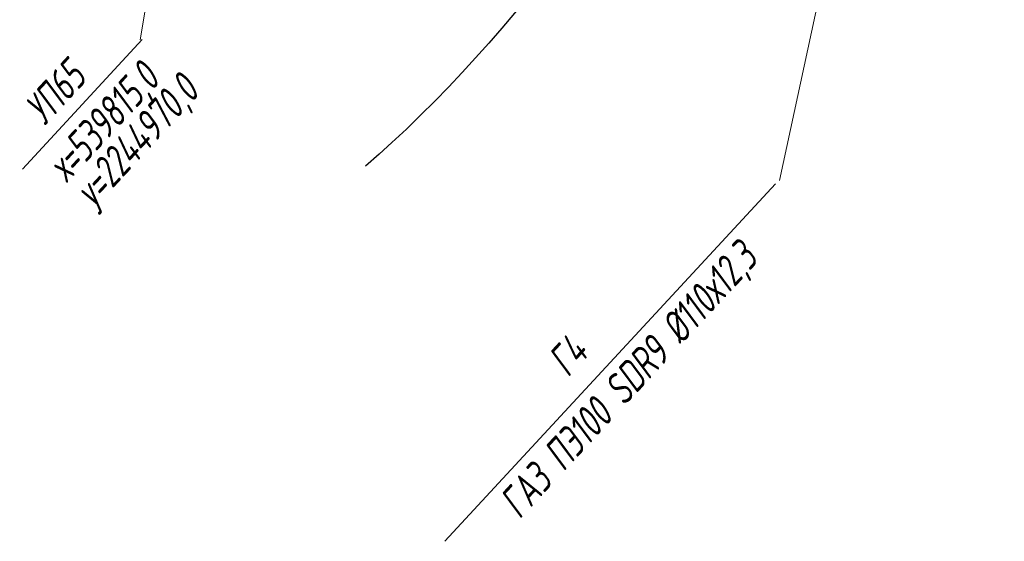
# Model space of a CAD drawing. Header units: millimetres. Extents: x -10 to 1169, y 1 to 1686.
# Tile 34 of 224: x 326 to 366, y 499 to 520. Entities that reach past the tile are written whole.
import ezdxf
from ezdxf.enums import TextEntityAlignment as Align

# ---------------------------------------------------------------- set-up
doc = ezdxf.new("R2010")
doc.units = ezdxf.units.MM
doc.linetypes.add('CONTI', pattern=[0])
for name, color, linetype in [('CONTURS', 7, 'Continuous'), ('GPR_PICK', 7, 'Continuous'), ('IZOLINES', 32, 'Continuous')]:
    doc.layers.add(name, color=color, linetype=linetype)
doc.styles.add('GPR', font='isocpeui.ttf', dxfattribs={"width": 0.8})

msp = doc.modelspace()

# ---------------------------------------------------------------- linework, layer by layer
at = {"layer": 'CONTURS', "color": 0, "linetype": 'CONTI', "lineweight": 15}
for p, q in [((337.18365, 555.60185), (331.30711, 519.64458)), ((357.04511, 513.97789), (366.10398, 555.86484)), ((326.56179, 514.43502), (331.38454, 519.65428)), ((356.88786, 513.84965), (343.56978, 499.4366))]:
    msp.add_line(p, q, dxfattribs=at)
at = {"layer": 'IZOLINES'}
msp.add_lwpolyline([(346.88694, 521.34617), (345.86353, 520.1178), (345.34047, 519.51332), (344.80942, 518.91593), (344.27013, 518.32605), (343.72238, 517.74411), (343.16599, 517.17051), (342.60084, 516.60565), (342.0268, 516.04994), (341.4438, 515.50376), (340.92585, 515.03357), (340.38266, 514.55535), (340.37578, 514.54939), (340.37578, 514.54939)], dxfattribs=at)

# ---------------------------------------------------------------- texts
at = {"layer": 'GPR_PICK', "style": 'GPR', "width": 0.7}
for s, p in [('УП65', (328.34202, 517.11021)), ('х=539815,0', (330.25841, 515.9186)), ('у=2244970,0', (331.59559, 515.16266)), ('ГАЗ ПЭ100 SDR9 %%C110х12,3', (351.41546, 505.52582)), ('Г4', (348.97622, 506.48752))]:
    msp.add_text(s, height=1.25, rotation=47.26113, dxfattribs=at).set_placement(p, align=Align.CENTER)

doc.saveas('drawing.dxf')
